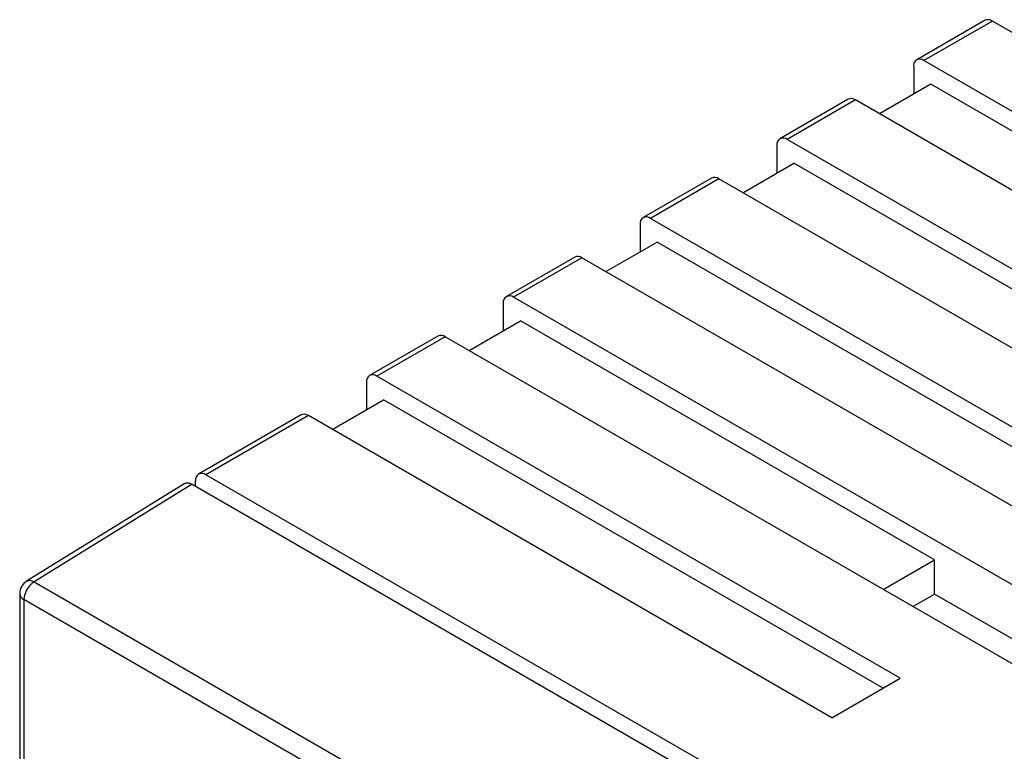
# Model space of a CAD drawing. Header units: millimetres. Extents: x 1931 to 2429, y 62 to 413.
# Tile 23 of 26: x 2325 to 2345, y 275 to 290. Entities that reach past the tile are written whole.
import ezdxf

# ---------------------------------------------------------------- set-up
doc = ezdxf.new("R2010")
doc.units = ezdxf.units.MM
doc.header["$LTSCALE"] = 2

msp = doc.modelspace()

# ---------------------------------------------------------------- linework, layer by layer
at = {"color": 7, "linetype": 'Continuous', "lineweight": 25}
for p, q in [((2344.563, 290.016), (2343.149, 289.199)), ((2344.713, 290.001), (2343.299, 289.184)), ((2359.074, 281.711), (2344.713, 290.001)), ((2357.66, 280.894), (2343.299, 289.184)), ((2343.087, 289.062), (2343.087, 288.49)), ((2343.44, 288.695), (2342.38, 288.082)), ((2352.003, 283.751), (2343.44, 288.695)), ((2341.735, 288.383), (2340.32, 287.566)), ((2341.885, 288.368), (2340.47, 287.552)), ((2356.245, 280.078), (2341.885, 288.368)), ((2354.831, 279.261), (2340.47, 287.552)), ((2340.258, 287.429), (2340.258, 286.858)), ((2339.551, 286.449), (2340.612, 287.062)), ((2349.174, 282.119), (2340.612, 287.062)), ((2338.906, 286.75), (2337.492, 285.934)), ((2339.056, 286.735), (2337.642, 285.919)), ((2353.417, 278.445), (2339.056, 286.735)), ((2352.003, 277.629), (2337.642, 285.919)), ((2337.43, 285.796), (2337.43, 285.225)), ((2336.723, 284.817), (2337.783, 285.429)), ((2346.346, 280.486), (2337.783, 285.429)), ((2336.078, 285.117), (2334.664, 284.301)), ((2336.228, 285.102), (2334.814, 284.286)), ((2350.589, 276.812), (2336.228, 285.102)), ((2349.174, 275.996), (2334.814, 284.286)), ((2334.601, 284.163), (2334.601, 283.592)), ((2333.894, 283.184), (2334.955, 283.796)), ((2343.517, 278.853), (2334.955, 283.796)), ((2333.249, 283.484), (2331.835, 282.668)), ((2333.399, 283.47), (2331.985, 282.653)), ((2347.76, 275.179), (2333.399, 283.47)), ((2342.81, 276.404), (2331.985, 282.653)), ((2331.773, 282.531), (2331.773, 281.959)), ((2331.066, 281.551), (2332.127, 282.163)), ((2342.457, 276.2), (2332.127, 282.163)), ((2330.421, 281.852), (2328.3, 280.627)), ((2330.571, 281.837), (2328.45, 280.612)), ((2341.396, 275.587), (2330.571, 281.837)), ((2356.31, 264.529), (2328.45, 280.612)), ((2328.014, 280.431), (2324.744, 278.409)), ((2328.167, 280.418), (2324.898, 278.397)), ((2328.167, 280.418), (2356.027, 264.335)), ((2328.237, 280.377), (2328.237, 280.49)), ((2342.457, 278.241), (2343.517, 278.853)), ((2343.517, 278.146), (2343.517, 278.853)), ((2324.898, 278.397), (2352.642, 262.38)), ((2324.601, 278.154), (2324.601, 262.447)), ((2343.069, 277.887), (2343.517, 278.146)), ((2348.209, 275.438), (2343.517, 278.146)), ((2352.433, 262.015), (2324.689, 278.031)), ((2324.689, 278.031), (2324.689, 262.324)), ((2341.396, 275.587), (2342.81, 276.404))]:
    msp.add_line(p, q, dxfattribs=at)
for centre, radius, start, end in [((2344.625, 289.878), 0.151, 54.3824, 114.3071), ((2343.216, 289.083), 0.131, 50.7967, 189.214), ((2341.797, 288.245), 0.151, 54.3824, 114.3071), ((2340.388, 287.45), 0.131, 50.7967, 189.214), ((2338.968, 286.613), 0.151, 54.3824, 114.3071), ((2337.559, 285.817), 0.131, 50.7967, 189.214), ((2336.14, 284.98), 0.151, 54.3824, 114.3071), ((2334.731, 284.184), 0.131, 50.7967, 189.214), ((2333.311, 283.347), 0.151, 54.3824, 114.3071), ((2331.902, 282.552), 0.131, 50.7967, 189.214), ((2330.483, 281.714), 0.151, 54.3824, 114.3071), ((2328.367, 280.511), 0.131, 50.7967, 189.214), ((2324.901, 278.154), 0.3, 121.7291, 180), ((2325.151, 278.01), 0.462, 123.2297, 177.3477)]:
    msp.add_arc(centre, radius, start, end, dxfattribs=at)
at = {"color": 8, "linetype": 'Continuous', "lineweight": 25}
for centre, radius, start, end in [((2324.811, 278.279), 0.146, 53.4892, 117.3259), ((2324.745, 278.164), 0.144, 184.1293, 247.1908)]:
    msp.add_arc(centre, radius, start, end, dxfattribs=at)
at = {"color": 7, "linetype": 'Continuous', "lineweight": 25}
msp.add_open_spline([(2328.018, 280.426), (2328.022, 280.431), (2328.041, 280.452), (2328.096, 280.45), (2328.144, 280.428), (2328.167, 280.418)], degree=3, knots=[0, 0, 0, 0, 0.144073, 0.588682, 1, 1, 1, 1], dxfattribs=at)

doc.saveas('drawing.dxf')
